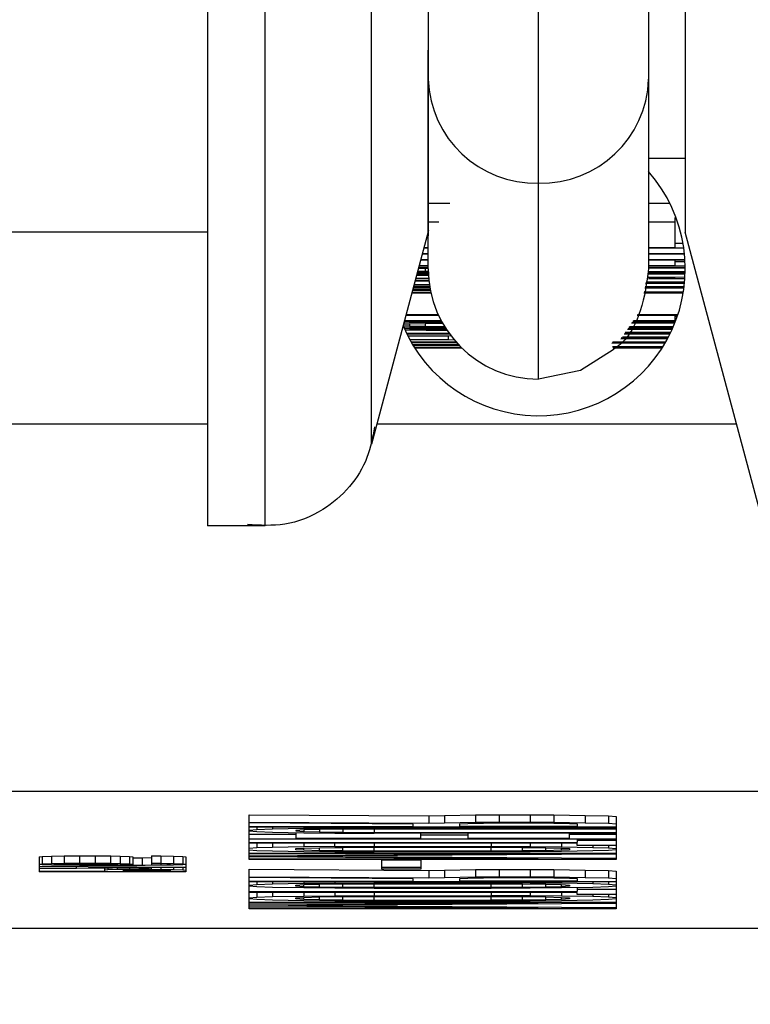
# Model space of a CAD drawing. Header units: inches. Extents: x 170 to 312, y 215 to 248.
# Tile 96 of 256: x 206.2412 to 206.2595, y 243.709 to 243.7337. Entities that reach past the tile are written whole.
import ezdxf
from ezdxf import colors
from ezdxf.entities.mleader import LeaderData, LeaderLine
from ezdxf.math import Vec2, Vec3

# ---------------------------------------------------------------- set-up
doc = ezdxf.new("R2010")
doc.units = ezdxf.units.IN
doc.header["$LTSCALE"] = 0.25
doc.header["$MEASUREMENT"] = 0
doc.layers.add('ANNOTATIONS', color=1, linetype='Continuous')
doc.layers.add('MOTOR RH', color=7, linetype='Continuous')
doc.styles.add('ARIAL', font='arial.ttf', dxfattribs={"height": 0.09375})

msp = doc.modelspace()

# ---------------------------------------------------------------- linework, layer by layer
at = {"layer": 'MOTOR RH'}
for p, q in [((206.2569701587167, 243.7358802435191), (206.2569701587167, 243.727464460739)), ((206.2514337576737, 243.727464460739), (206.2514337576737, 243.7329586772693)), ((206.2578928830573, 243.7302324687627), (206.2569701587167, 243.7302324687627)), ((206.2542019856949, 243.7246960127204), (206.2542019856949, 243.7296195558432)), ((206.2514337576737, 243.7291113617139), (206.2519763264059, 243.7291113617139)), ((206.2569701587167, 243.7291113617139), (206.2575055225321, 243.7291113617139)), ((206.2576376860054, 243.7287514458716), (206.257661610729, 243.7287514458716)), ((206.2576376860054, 243.7280021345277), (206.2576376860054, 243.7287514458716)), ((206.2514337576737, 243.7286480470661), (206.2516991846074, 243.7286480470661)), ((206.2569701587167, 243.7286480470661), (206.2576376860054, 243.7286480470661)), ((206.2459065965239, 243.7283871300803), (206.2200607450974, 243.7283866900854)), ((206.2514442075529, 243.728425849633), (206.250005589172, 243.723057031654)), ((206.2598709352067, 243.7210053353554), (206.2578929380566, 243.7283871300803)), ((206.2514337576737, 243.7279814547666), (206.2513251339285, 243.7279814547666)), ((206.2513306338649, 243.7280021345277), (206.2514337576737, 243.7280021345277)), ((206.2569701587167, 243.7280021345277), (206.2576376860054, 243.7280021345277)), ((206.257856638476, 243.7279814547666), (206.2569701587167, 243.7279814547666)), ((206.2576376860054, 243.7281055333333), (206.2578369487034, 243.7281055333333)), ((206.2514337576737, 243.7278300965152), (206.2512845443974, 243.7278300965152)), ((206.2512900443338, 243.7278507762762), (206.2514337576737, 243.7278507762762)), ((206.2569701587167, 243.7278507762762), (206.2578726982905, 243.7278507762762)), ((206.2578748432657, 243.7278300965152), (206.2569701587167, 243.7278300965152)), ((206.251355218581, 243.7274684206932), (206.2511864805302, 243.7274640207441)), ((206.2514337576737, 243.7274935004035), (206.2511937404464, 243.7274913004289)), ((206.2514337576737, 243.7275269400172), (206.2512033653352, 243.7275269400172)), ((206.251208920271, 243.7275476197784), (206.2514337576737, 243.7275476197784)), ((206.2514420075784, 243.7276787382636), (206.2512439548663, 243.7276787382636)), ((206.2512494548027, 243.7276994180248), (206.2514436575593, 243.7276994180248)), ((206.2514337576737, 243.727469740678), (206.251355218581, 243.7274684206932)), ((206.251355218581, 243.7274684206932), (206.251355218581, 243.7274068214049)), ((206.2569701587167, 243.7276994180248), (206.2578855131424, 243.7276994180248)), ((206.2578867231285, 243.7276787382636), (206.2569701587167, 243.7276787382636)), ((206.2569701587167, 243.7275476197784), (206.2576376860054, 243.7275476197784)), ((206.257892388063, 243.7275273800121), (206.2569701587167, 243.7275273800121)), ((206.2569701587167, 243.7274996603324), (206.2578927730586, 243.7274996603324)), ((206.2578928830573, 243.7274789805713), (206.2569701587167, 243.7274789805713)), ((206.2576376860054, 243.7275476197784), (206.2576376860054, 243.7276787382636)), ((206.2576376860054, 243.7276510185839), (206.2578882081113, 243.7276510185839)), ((206.2511240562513, 243.7272312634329), (206.2514436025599, 243.7272312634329)), ((206.2514388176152, 243.7272972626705), (206.2511426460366, 243.7273003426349)), ((206.2511493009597, 243.7273254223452), (206.2514373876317, 243.7273223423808)), ((206.2514371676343, 243.7273276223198), (206.2511498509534, 243.7273276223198)), ((206.2511554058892, 243.7273483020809), (206.2514362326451, 243.7273483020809)), ((206.2511650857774, 243.7273843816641), (206.2514349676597, 243.7273817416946)), ((206.2511723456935, 243.7274116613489), (206.251355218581, 243.7274068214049)), ((206.251355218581, 243.7274068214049), (206.2514343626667, 243.727405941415)), ((206.2569701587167, 243.7273962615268), (206.2578922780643, 243.7273962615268)), ((206.2578918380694, 243.7273755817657), (206.2569701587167, 243.7273755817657)), ((206.2569701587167, 243.7273483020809), (206.2578910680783, 243.7273483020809)), ((206.2578903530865, 243.7273276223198), (206.2569701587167, 243.7273276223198)), ((206.2569701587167, 243.7272616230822), (206.2578867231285, 243.7272515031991)), ((206.2576376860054, 243.7272312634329), (206.2569701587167, 243.7272383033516)), ((206.2569701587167, 243.7272312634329), (206.2576376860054, 243.7272312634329)), ((206.2514734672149, 243.726997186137), (206.2510613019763, 243.726997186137)), ((206.2510668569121, 243.7270178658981), (206.2514700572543, 243.7270178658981)), ((206.2514640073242, 243.7270565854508), (206.2510765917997, 243.7270539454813)), ((206.2510820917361, 243.7270746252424), (206.2514610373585, 243.727076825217)), ((206.2514515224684, 243.727151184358), (206.2511032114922, 243.7271533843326)), ((206.2511087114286, 243.7271736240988), (206.2514492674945, 243.7271718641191)), ((206.251445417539, 243.7272105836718), (206.2511185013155, 243.7272105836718)), ((206.2578609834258, 243.7269809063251), (206.2568733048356, 243.7269747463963)), ((206.2568818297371, 243.7270178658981), (206.2578657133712, 243.7270178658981)), ((206.257874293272, 243.7270948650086), (206.2568959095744, 243.7270887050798)), ((206.2578761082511, 243.7271133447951), (206.2568995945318, 243.7271076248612)), ((206.256902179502, 243.7271208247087), (206.2578762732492, 243.7271151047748)), ((206.2569058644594, 243.7271393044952), (206.2578779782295, 243.7271335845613)), ((206.2578841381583, 243.7272105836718), (206.2569701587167, 243.7272105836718)), ((206.2515022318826, 243.7268524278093), (206.2510225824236, 243.7268524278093)), ((206.2510281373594, 243.7268731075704), (206.251497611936, 243.7268731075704)), ((206.251490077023, 243.7269087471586), (206.2510384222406, 243.726911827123)), ((206.2510439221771, 243.7269320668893), (206.2514859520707, 243.7269294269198)), ((206.2514836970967, 243.7269408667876), (206.2510455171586, 243.7269382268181)), ((206.2510510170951, 243.7269584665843), (206.2514798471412, 243.7269615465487)), ((206.2578417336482, 243.7268524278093), (206.2568491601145, 243.7268524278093)), ((206.256857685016, 243.7268955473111), (206.2578477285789, 243.7268893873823)), ((206.2516929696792, 243.7262949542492), (206.2508731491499, 243.7262949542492)), ((206.2508787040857, 243.7263156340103), (206.2516833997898, 243.7263156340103)), ((206.2577024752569, 243.7262949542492), (206.2566820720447, 243.7262949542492)), ((206.2566963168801, 243.7263156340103), (206.2577092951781, 243.7263156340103)), ((206.2576376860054, 243.7261638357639), (206.2576376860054, 243.7262949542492)), ((206.2576376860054, 243.7262672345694), (206.2576931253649, 243.7262672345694)), ((206.2508059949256, 243.7260441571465), (206.2509625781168, 243.7260331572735)), ((206.2509625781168, 243.7260745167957), (206.2508112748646, 243.7260639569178)), ((206.2508122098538, 243.7260049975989), (206.2509625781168, 243.7260023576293)), ((206.2509625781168, 243.7261053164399), (206.2508217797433, 243.7261031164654)), ((206.2517693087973, 243.7261431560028), (206.2508325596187, 243.7261431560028)), ((206.2508381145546, 243.7261638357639), (206.2517581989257, 243.7261638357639)), ((206.2509625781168, 243.7261431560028), (206.2509625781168, 243.7261053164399)), ((206.2517479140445, 243.7261123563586), (206.2509625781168, 243.7261053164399)), ((206.251355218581, 243.7260846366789), (206.2509625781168, 243.7260745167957)), ((206.2509625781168, 243.7260745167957), (206.2509625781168, 243.7260331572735)), ((206.2509625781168, 243.7260331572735), (206.251355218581, 243.7260230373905)), ((206.2509625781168, 243.7260023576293), (206.2517479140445, 243.7259953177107)), ((206.2517990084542, 243.7260899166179), (206.251355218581, 243.7260846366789)), ((206.251355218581, 243.7260846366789), (206.251355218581, 243.7260230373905)), ((206.251355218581, 243.7260230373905), (206.2518421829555, 243.7260173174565)), ((206.2517479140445, 243.7261431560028), (206.2517479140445, 243.7261123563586)), ((206.251786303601, 243.7261123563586), (206.2517479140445, 243.7261123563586)), ((206.2517479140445, 243.7259953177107), (206.2518559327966, 243.7259948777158)), ((206.2575861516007, 243.7259917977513), (206.2564731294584, 243.7259917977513)), ((206.2564873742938, 243.7260124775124), (206.2575950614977, 243.7260124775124)), ((206.2576292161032, 243.7260951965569), (206.2565443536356, 243.7260951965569)), ((206.2565585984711, 243.726115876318), (206.2576374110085, 243.726115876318)), ((206.2576481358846, 243.7261431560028), (206.2565776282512, 243.7261431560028)), ((206.2565918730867, 243.7261638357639), (206.2576376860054, 243.7261638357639)), ((206.2508299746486, 243.7259645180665), (206.2518754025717, 243.7259645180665)), ((206.2519123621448, 243.725908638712), (206.2508501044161, 243.7259196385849)), ((206.2508845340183, 243.7258474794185), (206.2519551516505, 243.7258474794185)), ((206.251970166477, 243.7258267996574), (206.2508946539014, 243.7258267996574)), ((206.2509124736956, 243.7257911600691), (206.2520015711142, 243.7257845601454)), ((206.2519442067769, 243.7257647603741), (206.2509230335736, 243.725770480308)), ((206.2509625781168, 243.7259438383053), (206.2518955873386, 243.7259332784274)), ((206.2518888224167, 243.7259438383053), (206.2509625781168, 243.7259438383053)), ((206.2519442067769, 243.7256956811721), (206.2519442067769, 243.7257647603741)), ((206.2562997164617, 243.7257405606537), (206.2574615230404, 243.725733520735)), ((206.2563125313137, 243.7257590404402), (206.2574712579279, 243.7257520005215)), ((206.2575093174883, 243.7258267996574), (206.2563592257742, 243.7258267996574)), ((206.2563734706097, 243.7258474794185), (206.2575194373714, 243.7258474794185)), ((206.2575200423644, 243.7258487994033), (206.2563827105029, 243.725860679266)), ((206.2563988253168, 243.7258839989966), (206.2575312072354, 243.7258716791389)), ((206.2575647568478, 243.7259438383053), (206.2564399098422, 243.7259438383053)), ((206.2564541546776, 243.7259645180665), (206.2575739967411, 243.7259645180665)), ((206.2509658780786, 243.7256899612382), (206.2519442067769, 243.7256956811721)), ((206.2520886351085, 243.7256763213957), (206.2509772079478, 243.725669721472)), ((206.2509973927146, 243.7256340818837), (206.2521253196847, 243.7256340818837)), ((206.2521436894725, 243.7256134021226), (206.2510092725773, 243.7256134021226)), ((206.2510319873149, 243.7255746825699), (206.2521720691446, 243.7255821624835)), ((206.2521915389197, 243.7255614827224), (206.2510442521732, 243.7255540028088)), ((206.2510478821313, 243.7255482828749), (206.2522110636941, 243.7255408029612)), ((206.2522315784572, 243.7255201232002), (206.2510604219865, 243.7255276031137)), ((206.2510844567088, 243.725489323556), (206.252262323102, 243.725489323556)), ((206.2573834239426, 243.7255940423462), (206.256046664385, 243.7255856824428)), ((206.2560548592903, 243.7256081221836), (206.256852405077, 243.7256134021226)), ((206.256852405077, 243.7256134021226), (206.2560605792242, 243.7256134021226)), ((206.2560664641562, 243.7255170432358), (206.2573318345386, 243.7255091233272)), ((206.256852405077, 243.725489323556), (206.2560725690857, 243.725494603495)), ((206.2560738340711, 243.725489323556), (206.256852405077, 243.725489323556)), ((206.2560749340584, 243.7256340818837), (206.2574065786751, 243.7256340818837)), ((206.2574479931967, 243.7257084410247), (206.256272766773, 243.725701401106)), ((206.2574580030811, 243.7257269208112), (206.2562856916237, 243.7257198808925)), ((206.2522835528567, 243.7254686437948), (206.2510976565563, 243.7254686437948)), ((206.2573063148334, 243.7254686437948), (206.256079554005, 243.7254686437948)), ((206.2396477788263, 243.7235713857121), (206.2458973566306, 243.7235713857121)), ((206.2501434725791, 243.7235713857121), (206.2591832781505, 243.7235713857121)), ((206.2473316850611, 243.7210053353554), (206.245888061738, 243.7210048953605)), ((206.2396477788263, 243.7143464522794), (206.2687563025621, 243.7143464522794)), ((206.246930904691, 243.7137520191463), (206.2514464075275, 243.713721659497)), ((206.246930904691, 243.7126247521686), (206.246930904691, 243.7137520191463)), ((206.2514464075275, 243.713721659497), (206.2518390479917, 243.7137352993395)), ((206.2514464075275, 243.713721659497), (206.2514464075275, 243.7135368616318)), ((206.2518390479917, 243.7137352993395), (206.2526243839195, 243.7137454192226)), ((206.2518390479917, 243.7137352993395), (206.2518390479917, 243.7135505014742)), ((206.2526243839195, 243.7137454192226), (206.2532133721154, 243.7137489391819)), ((206.2526243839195, 243.7137454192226), (206.2526243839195, 243.7135610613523)), ((206.2532133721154, 243.7137489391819), (206.2539986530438, 243.7137489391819)), ((206.2532133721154, 243.7137489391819), (206.2532133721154, 243.7135641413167)), ((206.2539986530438, 243.7137489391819), (206.2545876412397, 243.7137454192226)), ((206.2539986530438, 243.7137489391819), (206.2539986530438, 243.7135641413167)), ((206.2545876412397, 243.7137454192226), (206.2553729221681, 243.7137352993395)), ((206.2545876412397, 243.7137454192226), (206.2545876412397, 243.7135610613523)), ((206.2553729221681, 243.7137352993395), (206.2559619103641, 243.713721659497)), ((206.2553729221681, 243.7137352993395), (206.2553729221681, 243.7135505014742)), ((206.2559619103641, 243.713721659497), (206.2561582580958, 243.7137044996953)), ((206.2559619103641, 243.713721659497), (206.2559619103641, 243.7135368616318)), ((206.2561582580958, 243.7137044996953), (206.2561582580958, 243.7126251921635)), ((206.246930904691, 243.713567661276), (206.2514464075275, 243.7135368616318)), ((206.2510537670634, 243.7135166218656), (206.246930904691, 243.7135439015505)), ((206.246930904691, 243.7134585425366), (206.2510537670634, 243.7134585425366)), ((206.2561582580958, 243.7134378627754), (206.246930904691, 243.7134378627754)), ((206.2471271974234, 243.7133731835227), (206.246930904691, 243.7133560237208)), ((206.2471271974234, 243.7134378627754), (206.2471271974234, 243.7133731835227)), ((206.247519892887, 243.7133868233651), (206.2471271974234, 243.7133731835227)), ((206.247519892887, 243.7134378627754), (206.247519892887, 243.7133868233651)), ((206.2483051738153, 243.7134004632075), (206.247519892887, 243.7133868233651)), ((206.2483051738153, 243.7133696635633), (206.2481088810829, 243.7133560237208)), ((206.2483051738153, 243.7134378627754), (206.2483051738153, 243.7134004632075)), ((206.249090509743, 243.7134070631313), (206.2483051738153, 243.7134004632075)), ((206.2486978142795, 243.7133797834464), (206.2483051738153, 243.7133696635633)), ((206.2483051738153, 243.7133696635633), (206.2483051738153, 243.713328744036)), ((206.2492868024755, 243.7133868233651), (206.2486978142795, 243.7133797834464)), ((206.2486978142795, 243.7133797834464), (206.2486978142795, 243.713318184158)), ((206.249090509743, 243.7134378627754), (206.249090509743, 243.7134070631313)), ((206.2500721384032, 243.7134105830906), (206.249090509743, 243.7134070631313)), ((206.2500721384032, 243.7133899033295), (206.2492868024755, 243.7133868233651)), ((206.2492868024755, 243.7133868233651), (206.2492868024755, 243.7133115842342)), ((206.2500721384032, 243.7134105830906), (206.2500721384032, 243.7134378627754)), ((206.2500721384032, 243.7134105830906), (206.2561582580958, 243.7134105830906)), ((206.2561582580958, 243.7133903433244), (206.2500721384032, 243.7133899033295)), ((206.2500721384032, 243.7133899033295), (206.2500721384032, 243.7133080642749)), ((206.2510537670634, 243.7134585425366), (206.2510537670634, 243.7135166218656)), ((206.2514464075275, 243.7135368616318), (206.2518390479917, 243.7135505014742)), ((206.2518390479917, 243.7135505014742), (206.2526243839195, 243.7135610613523)), ((206.2522317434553, 243.7135232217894), (206.2524280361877, 243.7135337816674)), ((206.2522317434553, 243.7134585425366), (206.2522317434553, 243.7135232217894)), ((206.2551766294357, 243.7134585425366), (206.2522317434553, 243.7134585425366)), ((206.2524280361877, 243.7135337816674), (206.2528206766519, 243.7135403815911)), ((206.2526243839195, 243.7135610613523), (206.2532133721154, 243.7135641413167)), ((206.2528206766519, 243.7135403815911), (206.2534096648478, 243.7135439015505)), ((206.2532133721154, 243.7135641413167), (206.2539986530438, 243.7135641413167)), ((206.2534096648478, 243.7135439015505), (206.2539986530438, 243.7135439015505)), ((206.2539986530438, 243.7135641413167), (206.2545876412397, 243.7135610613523)), ((206.2539986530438, 243.7135439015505), (206.2545876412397, 243.7135403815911)), ((206.2545876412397, 243.7135610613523), (206.2553729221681, 243.7135505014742)), ((206.2545876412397, 243.7135403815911), (206.2549802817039, 243.7135337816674)), ((206.2549802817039, 243.7135337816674), (206.2551766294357, 243.7135232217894)), ((206.2551766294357, 243.7135232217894), (206.2551766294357, 243.7134585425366)), ((206.2553729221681, 243.7135505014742), (206.2559619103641, 243.7135368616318)), ((206.2559619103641, 243.7135368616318), (206.2561582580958, 243.713520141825)), ((206.246930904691, 243.7133423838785), (206.2471271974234, 243.7133252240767)), ((206.246930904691, 243.7132601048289), (206.2481088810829, 243.7132601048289)), ((206.2561582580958, 243.713137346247), (206.246930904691, 243.713137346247)), ((206.2471271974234, 243.7133252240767), (206.247519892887, 243.7133115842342)), ((206.247519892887, 243.7133115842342), (206.2483051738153, 243.7132979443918)), ((206.2481088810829, 243.7133560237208), (206.2481088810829, 243.7133423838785)), ((206.2481088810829, 243.7133423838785), (206.2483051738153, 243.713328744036)), ((206.2481088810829, 243.7133014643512), (206.2481088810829, 243.7131580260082)), ((206.2481088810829, 243.7131580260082), (206.2512500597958, 243.7131580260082)), ((206.2483051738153, 243.713328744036), (206.2486978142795, 243.713318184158)), ((206.2483051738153, 243.7132979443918), (206.249090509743, 243.7132909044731)), ((206.2486978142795, 243.713318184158), (206.2492868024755, 243.7133115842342)), ((206.249090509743, 243.7132909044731), (206.2500721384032, 243.7132878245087)), ((206.2492868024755, 243.7133115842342), (206.2500721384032, 243.7133080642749)), ((206.2500721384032, 243.7133080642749), (206.2561582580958, 243.7133080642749)), ((206.2561582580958, 243.7132878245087), (206.2500721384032, 243.7132878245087)), ((206.2512500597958, 243.7131580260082), (206.2512500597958, 243.7132878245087)), ((206.2512500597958, 243.7132464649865), (206.2524280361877, 243.7132464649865)), ((206.2524280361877, 243.7132878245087), (206.2524280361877, 243.7131580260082)), ((206.2524280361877, 243.7131580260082), (206.2549802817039, 243.7131580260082)), ((206.2549802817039, 243.7131580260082), (206.2549802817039, 243.7132878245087)), ((206.2549802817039, 243.7132605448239), (206.2561582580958, 243.7132605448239)), ((206.2551766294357, 243.713137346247), (206.2551766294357, 243.7130555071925)), ((206.246930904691, 243.7130555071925), (206.2551766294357, 243.7130555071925)), ((206.2551766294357, 243.7130348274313), (206.246930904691, 243.7130348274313)), ((206.2471271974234, 243.7129151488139), (206.246930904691, 243.7128984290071)), ((206.246930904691, 243.7128707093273), (206.2471271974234, 243.7128539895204)), ((206.2471271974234, 243.7130348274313), (206.2471271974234, 243.7129151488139)), ((206.247519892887, 243.7129287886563), (206.2471271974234, 243.7129151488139)), ((206.247519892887, 243.7130348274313), (206.247519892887, 243.7129287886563)), ((206.2483051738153, 243.7129424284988), (206.247519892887, 243.7129287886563)), ((206.2481088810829, 243.7128984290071), (206.2483051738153, 243.7129120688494)), ((206.2481088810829, 243.7128707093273), (206.2481088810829, 243.7128984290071)), ((206.2483051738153, 243.7128570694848), (206.2481088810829, 243.7128707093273)), ((206.2483051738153, 243.7130348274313), (206.2483051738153, 243.7129424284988)), ((206.249090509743, 243.7129494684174), (206.2483051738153, 243.7129424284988)), ((206.2483051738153, 243.7129120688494), (206.2486978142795, 243.7129221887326)), ((206.2483051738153, 243.7128570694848), (206.2483051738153, 243.7129120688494)), ((206.2486978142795, 243.7129221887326), (206.2492868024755, 243.7129287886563)), ((206.2486978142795, 243.7128469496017), (206.2486978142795, 243.7129221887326)), ((206.249090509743, 243.7129494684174), (206.249090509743, 243.7130348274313)), ((206.249090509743, 243.7129494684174), (206.2500721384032, 243.7129529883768)), ((206.2492868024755, 243.7129287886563), (206.2500721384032, 243.7129323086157)), ((206.2492868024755, 243.712840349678), (206.2492868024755, 243.7129287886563)), ((206.2500721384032, 243.7130348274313), (206.2500721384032, 243.7129529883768)), ((206.2500721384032, 243.7129529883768), (206.2530170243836, 243.7129529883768)), ((206.2500721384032, 243.7129323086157), (206.2530170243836, 243.7129323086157)), ((206.2500721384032, 243.7128368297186), (206.2500721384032, 243.7129323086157)), ((206.2530170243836, 243.7130348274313), (206.2530170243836, 243.7129529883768)), ((206.2530170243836, 243.7129529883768), (206.2539986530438, 243.7129494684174)), ((206.2530170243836, 243.7129323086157), (206.2538023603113, 243.7129287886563)), ((206.2530170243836, 243.7128368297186), (206.2530170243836, 243.7129323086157)), ((206.2538023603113, 243.7129287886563), (206.254391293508, 243.7129221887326)), ((206.2538023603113, 243.712840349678), (206.2538023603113, 243.7129287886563)), ((206.2539986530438, 243.7130348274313), (206.2539986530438, 243.7129494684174)), ((206.2539986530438, 243.7129494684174), (206.2547839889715, 243.7129428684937)), ((206.254391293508, 243.7129221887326), (206.2547839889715, 243.7129120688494)), ((206.254391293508, 243.7128469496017), (206.254391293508, 243.7129221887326)), ((206.2547839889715, 243.7130348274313), (206.2547839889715, 243.7129428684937)), ((206.2547839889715, 243.7129428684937), (206.2555692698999, 243.7129287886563)), ((206.2547839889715, 243.7129120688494), (206.2549802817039, 243.7128984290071)), ((206.2547839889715, 243.7128570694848), (206.2547839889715, 243.7129120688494)), ((206.2549802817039, 243.7128707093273), (206.2547839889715, 243.7128570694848)), ((206.2549802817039, 243.7128984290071), (206.2549802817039, 243.7128707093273)), ((206.2551766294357, 243.7131100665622), (206.2561582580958, 243.7131100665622)), ((206.2551766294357, 243.7129802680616), (206.2551766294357, 243.7130348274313)), ((206.2561582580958, 243.7129802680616), (206.2551766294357, 243.7129802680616)), ((206.2555692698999, 243.7129802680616), (206.2555692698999, 243.7129287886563)), ((206.2555692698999, 243.7129287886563), (206.2559619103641, 243.7129151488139)), ((206.2559619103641, 243.7129802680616), (206.2559619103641, 243.7129151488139)), ((206.2559619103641, 243.7129151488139), (206.2561582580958, 243.7128984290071)), ((206.2561582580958, 243.7128711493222), (206.2559619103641, 243.7128539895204)), ((206.2416528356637, 243.7126964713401), (206.2417313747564, 243.7127048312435)), ((206.2416528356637, 243.7126964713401), (206.2416528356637, 243.7123171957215)), ((206.2417313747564, 243.7127048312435), (206.2419669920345, 243.7127136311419)), ((206.2417313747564, 243.7127048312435), (206.2417313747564, 243.7125204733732)), ((206.2419669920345, 243.7127136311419), (206.242281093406, 243.7127184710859)), ((206.2419669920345, 243.7127136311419), (206.2419669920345, 243.7125288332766)), ((206.242281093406, 243.7127184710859), (206.2426737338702, 243.7127219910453)), ((206.242281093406, 243.7127184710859), (206.242281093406, 243.7125341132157)), ((206.2426737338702, 243.7127219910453), (206.2430663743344, 243.7127219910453)), ((206.2426737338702, 243.7127219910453), (206.2426737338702, 243.712537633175)), ((206.2430663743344, 243.7127219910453), (206.2434590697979, 243.7127184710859)), ((206.2430663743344, 243.7127219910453), (206.2430663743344, 243.712537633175)), ((206.2434590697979, 243.7127184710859), (206.2436946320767, 243.7127136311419)), ((206.2434590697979, 243.7125341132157), (206.2434590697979, 243.7127184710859)), ((206.2436946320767, 243.7127136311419), (206.2439302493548, 243.7127048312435)), ((206.2436946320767, 243.7127136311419), (206.2436946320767, 243.7125288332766)), ((206.2439302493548, 243.7127048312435), (206.2440087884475, 243.7126964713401)), ((206.2439302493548, 243.7127048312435), (206.2439302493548, 243.7125204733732)), ((206.2440087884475, 243.7126964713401), (206.2440087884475, 243.7125033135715)), ((206.2440087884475, 243.7126700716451), (206.2442443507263, 243.7126709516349)), ((206.2442443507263, 243.7126709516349), (206.2444799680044, 243.7126727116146)), ((206.2442443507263, 243.7126709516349), (206.2442443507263, 243.7124861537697)), ((206.2444799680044, 243.7127184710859), (206.2447155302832, 243.7127171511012)), ((206.2444799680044, 243.7127184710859), (206.2444799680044, 243.7124879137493)), ((206.2447155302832, 243.7127171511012), (206.245029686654, 243.7127118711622)), ((206.2447155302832, 243.7127171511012), (206.2447155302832, 243.712532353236)), ((206.245029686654, 243.7127118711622), (206.2452652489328, 243.7127030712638)), ((206.245029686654, 243.7127118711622), (206.245029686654, 243.7125275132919)), ((206.2452652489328, 243.7127030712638), (206.2453437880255, 243.7126947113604)), ((206.2452652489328, 243.7127030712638), (206.2452652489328, 243.7125187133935)), ((206.2453437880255, 243.7126947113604), (206.2453437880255, 243.7123171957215)), ((206.246930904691, 243.7127888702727), (206.2561582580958, 243.7127888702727)), ((206.2541950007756, 243.7127686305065), (206.246930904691, 243.7127681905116)), ((206.246930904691, 243.7127206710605), (206.2541950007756, 243.7127686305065)), ((206.2541950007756, 243.7126454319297), (206.246930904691, 243.7126933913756)), ((206.246930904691, 243.7126454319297), (206.2541950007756, 243.7126454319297)), ((206.2561582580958, 243.7126251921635), (206.246930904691, 243.7126247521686)), ((206.2471271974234, 243.7128539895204), (206.247519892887, 243.712840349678)), ((206.247519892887, 243.712840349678), (206.2483051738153, 243.7128262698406)), ((206.2561582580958, 243.7127580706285), (206.2479125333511, 243.7127070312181)), ((206.2479125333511, 243.7127070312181), (206.2561582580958, 243.7126555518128)), ((206.2486978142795, 243.7128469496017), (206.2483051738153, 243.7128570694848)), ((206.2483051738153, 243.7128262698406), (206.249090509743, 243.7128196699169)), ((206.2492868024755, 243.712840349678), (206.2486978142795, 243.7128469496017)), ((206.249090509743, 243.7128196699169), (206.2500721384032, 243.7128161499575)), ((206.2500721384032, 243.7128368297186), (206.2492868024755, 243.712840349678)), ((206.2530170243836, 243.7128368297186), (206.2500721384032, 243.7128368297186)), ((206.2530170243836, 243.7128161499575), (206.2500721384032, 243.7128161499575)), ((206.2538023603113, 243.712840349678), (206.2530170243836, 243.7128368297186)), ((206.2539986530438, 243.7128196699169), (206.2530170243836, 243.7128161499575)), ((206.254391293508, 243.7128469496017), (206.2538023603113, 243.712840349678)), ((206.2547839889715, 243.7128267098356), (206.2539986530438, 243.7128196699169)), ((206.2547839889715, 243.7128570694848), (206.254391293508, 243.7128469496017)), ((206.2555692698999, 243.712840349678), (206.2547839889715, 243.7128267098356)), ((206.2559619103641, 243.7128539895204), (206.2555692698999, 243.712840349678)), ((206.2416528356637, 243.7125121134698), (206.2417313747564, 243.7125204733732)), ((206.2417313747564, 243.712494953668), (206.2416528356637, 243.7125033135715)), ((206.2416528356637, 243.7124623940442), (206.2453437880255, 243.7124351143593)), ((206.2425951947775, 243.7124452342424), (206.2416528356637, 243.7124522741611)), ((206.2453437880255, 243.7124214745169), (206.2416528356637, 243.712394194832)), ((206.2416528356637, 243.7124043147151), (206.2425951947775, 243.7124113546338)), ((206.2417313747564, 243.7125204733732), (206.2419669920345, 243.7125288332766)), ((206.2419669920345, 243.7124861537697), (206.2417313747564, 243.712494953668)), ((206.2419669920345, 243.7125288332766), (206.242281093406, 243.7125341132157)), ((206.242281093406, 243.7124813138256), (206.2419669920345, 243.7124861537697)), ((206.2420454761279, 243.7125134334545), (206.2421240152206, 243.7125187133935)), ((206.2420454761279, 243.7125015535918), (206.2420454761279, 243.7125134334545)), ((206.2421240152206, 243.7124967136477), (206.2420454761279, 243.7125015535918)), ((206.2421240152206, 243.7125187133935), (206.242281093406, 243.7125239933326)), ((206.2421240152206, 243.7124967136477), (206.2421240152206, 243.7125187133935)), ((206.242281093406, 243.7124914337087), (206.2421240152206, 243.7124967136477)), ((206.242281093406, 243.7125341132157), (206.2426737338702, 243.712537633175)), ((206.242281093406, 243.7125239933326), (206.2425167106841, 243.7125275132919)), ((206.242281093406, 243.7124914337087), (206.242281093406, 243.7125239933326)), ((206.2425167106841, 243.7124879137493), (206.242281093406, 243.7124914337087)), ((206.2426737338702, 243.7124777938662), (206.242281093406, 243.7124813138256)), ((206.2425167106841, 243.7125275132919), (206.2427522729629, 243.7125288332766)), ((206.2425167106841, 243.7124879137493), (206.2425167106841, 243.7125275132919)), ((206.2427522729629, 243.7124861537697), (206.2425167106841, 243.7124879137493)), ((206.2425951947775, 243.7124113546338), (206.2425951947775, 243.7124452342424)), ((206.2426737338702, 243.712537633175), (206.2430663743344, 243.712537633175)), ((206.2432234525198, 243.7124760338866), (206.2426737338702, 243.7124777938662)), ((206.2427522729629, 243.7125288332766), (206.242987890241, 243.7125288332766)), ((206.2427522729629, 243.7124861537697), (206.2427522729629, 243.7125288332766)), ((206.242987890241, 243.7124861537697), (206.2427522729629, 243.7124861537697)), ((206.2429093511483, 243.7124126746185), (206.2429093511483, 243.7124434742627)), ((206.2429093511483, 243.7124434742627), (206.245029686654, 243.7124280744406)), ((206.245029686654, 243.7124280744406), (206.2429093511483, 243.7124126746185)), ((206.242987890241, 243.7125288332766), (206.2432234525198, 243.7125275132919)), ((206.242987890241, 243.7124861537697), (206.242987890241, 243.7125288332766)), ((206.2432234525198, 243.7124879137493), (206.242987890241, 243.7124861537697)), ((206.2430663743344, 243.712537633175), (206.2434590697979, 243.7125341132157)), ((206.2432234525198, 243.7125275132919), (206.2433805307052, 243.7125239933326)), ((206.2432234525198, 243.7124879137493), (206.2432234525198, 243.7125275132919)), ((206.2433805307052, 243.7124914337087), (206.2432234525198, 243.7124879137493)), ((206.2437731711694, 243.7124760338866), (206.2432234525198, 243.7124760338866)), ((206.2433019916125, 243.7124060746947), (206.2433019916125, 243.7123273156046)), ((206.2433805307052, 243.7125239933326), (206.2435376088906, 243.7125187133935)), ((206.2433805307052, 243.7124914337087), (206.2433805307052, 243.7125239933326)), ((206.2435376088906, 243.7124967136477), (206.2433805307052, 243.7124914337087)), ((206.2433805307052, 243.7124069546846), (206.2433805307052, 243.7123669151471)), ((206.243616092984, 243.7123735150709), (206.2433805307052, 243.7123669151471)), ((206.2434590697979, 243.7125341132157), (206.2436946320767, 243.7125288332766)), ((206.2435376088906, 243.7125187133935), (206.243616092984, 243.7125134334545)), ((206.2435376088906, 243.7124967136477), (206.2435376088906, 243.7125187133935)), ((206.243616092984, 243.7125015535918), (206.2435376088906, 243.7124967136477)), ((206.243616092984, 243.7125134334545), (206.243616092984, 243.7125015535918)), ((206.2439302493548, 243.712494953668), (206.243616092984, 243.71248439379)), ((206.243616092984, 243.71248439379), (206.2437731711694, 243.71248439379)), ((206.243616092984, 243.7124087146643), (206.243616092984, 243.7123735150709)), ((206.2439302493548, 243.7123787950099), (206.243616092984, 243.7123735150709)), ((206.2436946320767, 243.7125288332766), (206.2439302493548, 243.7125204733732)), ((206.2437731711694, 243.712489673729), (206.2437731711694, 243.71248439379)), ((206.2437731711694, 243.71248439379), (206.2442443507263, 243.7124861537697)), ((206.244322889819, 243.7124777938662), (206.2437731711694, 243.7124760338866)), ((206.2439302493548, 243.7125204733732), (206.2440087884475, 243.7125121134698)), ((206.2440087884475, 243.7125033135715), (206.2439302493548, 243.712494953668)), ((206.2439302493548, 243.7124109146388), (206.2439302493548, 243.7123787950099)), ((206.2441658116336, 243.7123805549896), (206.2439302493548, 243.7123787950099)), ((206.2441658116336, 243.7124126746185), (206.2441658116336, 243.7123805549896)), ((206.2444799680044, 243.7123805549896), (206.2441658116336, 243.7123805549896)), ((206.2442443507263, 243.7124861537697), (206.2444799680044, 243.7124879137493)), ((206.2447155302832, 243.7124813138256), (206.244322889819, 243.7124777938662)), ((206.2444799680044, 243.7125341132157), (206.2447155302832, 243.712532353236)), ((206.2447155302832, 243.7125222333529), (206.2444799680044, 243.7125257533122)), ((206.2444799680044, 243.7124879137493), (206.2447155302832, 243.7124914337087)), ((206.2444799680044, 243.7123805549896), (206.2444799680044, 243.7124148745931)), ((206.2444799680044, 243.7123805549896), (206.2447155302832, 243.7123787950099)), ((206.2447155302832, 243.712532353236), (206.245029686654, 243.7125275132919)), ((206.2448726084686, 243.7125169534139), (206.2447155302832, 243.7125222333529)), ((206.2447155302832, 243.7125222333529), (206.2447155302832, 243.7124914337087)), ((206.2447155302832, 243.7124914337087), (206.2448726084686, 243.7124967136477)), ((206.245029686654, 243.7124861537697), (206.2447155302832, 243.7124813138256)), ((206.2447155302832, 243.7124166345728), (206.2447155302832, 243.7123787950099)), ((206.2447155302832, 243.7123787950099), (206.245029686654, 243.7123735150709)), ((206.2449511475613, 243.7125121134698), (206.2448726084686, 243.7125169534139)), ((206.2448726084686, 243.7125169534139), (206.2448726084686, 243.7124967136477)), ((206.2448726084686, 243.7124967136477), (206.2449511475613, 243.7125015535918)), ((206.2449511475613, 243.7125015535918), (206.2449511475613, 243.7125121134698)), ((206.245029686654, 243.7125275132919), (206.2452652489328, 243.7125187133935)), ((206.2452652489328, 243.712494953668), (206.245029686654, 243.7124861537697)), ((206.245029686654, 243.7124192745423), (206.245029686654, 243.7123735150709)), ((206.245029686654, 243.7123735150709), (206.2452652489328, 243.7123669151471)), ((206.2452652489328, 243.7125187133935), (206.2453437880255, 243.7125103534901)), ((206.2453437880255, 243.7125033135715), (206.2452652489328, 243.712494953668)), ((206.2452652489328, 243.7124210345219), (206.2452652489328, 243.7123669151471)), ((206.246930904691, 243.7123792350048), (206.2514464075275, 243.7123484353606)), ((206.246930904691, 243.7113883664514), (206.246930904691, 243.7123792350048)), ((206.2502684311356, 243.7126181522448), (206.2512501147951, 243.7126181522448)), ((206.2502684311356, 243.7123858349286), (206.2502684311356, 243.7126181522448)), ((206.2502684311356, 243.7124337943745), (206.2512501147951, 243.7124337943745)), ((206.2512501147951, 243.7123858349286), (206.2502684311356, 243.7123858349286)), ((206.2512501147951, 243.7126181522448), (206.2512501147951, 243.7123858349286)), ((206.2526243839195, 243.7123721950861), (206.2532133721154, 243.7123757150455)), ((206.2532133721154, 243.7123757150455), (206.2539986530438, 243.7123757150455)), ((206.2532133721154, 243.7123757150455), (206.2532133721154, 243.7121913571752)), ((206.2539986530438, 243.7123757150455), (206.2545876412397, 243.7123721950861)), ((206.2539986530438, 243.7123757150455), (206.2539986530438, 243.7121913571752)), ((206.2433019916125, 243.7123273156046), (206.2416528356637, 243.7123273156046)), ((206.2453437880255, 243.7123171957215), (206.2416528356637, 243.7123171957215)), ((206.2433805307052, 243.7123669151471), (206.2433019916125, 243.7123581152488)), ((206.2437731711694, 243.7123598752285), (206.2438517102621, 243.7123651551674)), ((206.2437731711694, 243.7123273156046), (206.2437731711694, 243.7123598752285)), ((206.2449511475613, 243.7123273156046), (206.2437731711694, 243.7123273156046)), ((206.2438517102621, 243.7123651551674), (206.2440087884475, 243.7123686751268)), ((206.2440087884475, 243.7123686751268), (206.2442443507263, 243.7123699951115)), ((206.2442443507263, 243.7123699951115), (206.2444799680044, 243.7123699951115)), ((206.2444799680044, 243.7123699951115), (206.2447155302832, 243.7123686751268)), ((206.2447155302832, 243.7123686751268), (206.2448726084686, 243.7123651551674)), ((206.2448726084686, 243.7123651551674), (206.2449511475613, 243.7123598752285)), ((206.2449511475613, 243.7123598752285), (206.2449511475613, 243.7123273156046)), ((206.2452652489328, 243.7123669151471), (206.2453437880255, 243.7123581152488)), ((206.246930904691, 243.7121944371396), (206.2514464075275, 243.7121636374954)), ((206.2510537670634, 243.7121433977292), (206.246930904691, 243.7121706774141)), ((206.2510537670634, 243.7120853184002), (206.2510537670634, 243.7121433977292)), ((206.2514464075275, 243.7123484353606), (206.2518390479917, 243.712362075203)), ((206.2514464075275, 243.7123484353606), (206.2514464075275, 243.7121636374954)), ((206.2514464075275, 243.7121636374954), (206.2518390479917, 243.7121772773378)), ((206.2518390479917, 243.712362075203), (206.2526243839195, 243.7123721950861)), ((206.2518390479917, 243.712362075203), (206.2518390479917, 243.7121772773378)), ((206.2518390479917, 243.7121772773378), (206.2526243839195, 243.7121878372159)), ((206.2522317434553, 243.712149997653), (206.2524280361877, 243.712160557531)), ((206.2522317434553, 243.7120853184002), (206.2522317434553, 243.712149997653)), ((206.2524280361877, 243.712160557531), (206.2528207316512, 243.7121671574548)), ((206.2526243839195, 243.7123721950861), (206.2526243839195, 243.7121878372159)), ((206.2526243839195, 243.7121878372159), (206.2532133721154, 243.7121913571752)), ((206.2528207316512, 243.7121671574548), (206.2534096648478, 243.7121706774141)), ((206.2532133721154, 243.7121913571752), (206.2539986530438, 243.7121913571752)), ((206.2534096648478, 243.7121706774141), (206.2539986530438, 243.7121706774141)), ((206.2539986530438, 243.7121913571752), (206.2545876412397, 243.7121878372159)), ((206.2539986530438, 243.7121706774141), (206.2545876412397, 243.7121671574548)), ((206.2545876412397, 243.7123721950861), (206.2553729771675, 243.712362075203)), ((206.2545876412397, 243.7123721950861), (206.2545876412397, 243.7121878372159)), ((206.2545876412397, 243.7121878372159), (206.2553729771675, 243.7121777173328)), ((206.2545876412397, 243.7121671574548), (206.2549802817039, 243.712160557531)), ((206.2549802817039, 243.712160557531), (206.2551766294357, 243.712149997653)), ((206.2551766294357, 243.712149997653), (206.2551766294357, 243.7120853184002)), ((206.2553729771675, 243.712362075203), (206.2559619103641, 243.7123484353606)), ((206.2553729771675, 243.712362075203), (206.2553729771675, 243.7121777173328)), ((206.2553729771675, 243.7121777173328), (206.2559619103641, 243.7121636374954)), ((206.2559619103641, 243.7123484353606), (206.2561582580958, 243.7123312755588)), ((206.2559619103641, 243.7123484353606), (206.2559619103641, 243.7121636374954)), ((206.2559619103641, 243.7121636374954), (206.2561582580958, 243.7121469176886)), ((206.2561582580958, 243.7123312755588), (206.2561582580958, 243.7113883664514)), ((206.246930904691, 243.7120853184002), (206.2510537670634, 243.7120853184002)), ((206.2561582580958, 243.712064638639), (206.246930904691, 243.712064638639)), ((206.246930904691, 243.7119827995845), (206.2471272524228, 243.7119999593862)), ((206.2471272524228, 243.7119383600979), (206.246930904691, 243.7119555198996)), ((206.2471272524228, 243.712064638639), (206.2471272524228, 243.7119999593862)), ((206.2471272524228, 243.7119999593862), (206.247519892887, 243.7120135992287)), ((206.247519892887, 243.7119247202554), (206.2471272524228, 243.7119383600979)), ((206.247519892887, 243.712064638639), (206.247519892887, 243.7120135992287)), ((206.247519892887, 243.7120135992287), (206.2483051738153, 243.7120272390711)), ((206.2483051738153, 243.711911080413), (206.247519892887, 243.7119247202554)), ((206.2481088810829, 243.7119827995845), (206.2483051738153, 243.7119964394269)), ((206.2481088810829, 243.7119555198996), (206.2481088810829, 243.7119827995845)), ((206.2483051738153, 243.7119418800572), (206.2481088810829, 243.7119555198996)), ((206.2483051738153, 243.712064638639), (206.2483051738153, 243.7120272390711)), ((206.2483051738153, 243.7120272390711), (206.249090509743, 243.7120338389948)), ((206.2483051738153, 243.7119964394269), (206.2486978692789, 243.71200655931)), ((206.2483051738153, 243.7119418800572), (206.2483051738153, 243.7119964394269)), ((206.2486978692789, 243.7119313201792), (206.2483051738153, 243.7119418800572)), ((206.249090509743, 243.7119040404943), (206.2483051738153, 243.711911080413)), ((206.2486978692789, 243.71200655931), (206.2492868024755, 243.7120135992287)), ((206.2486978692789, 243.7119313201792), (206.2486978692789, 243.71200655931)), ((206.2492868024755, 243.7119247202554), (206.2486978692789, 243.7119313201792)), ((206.249090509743, 243.712064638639), (206.249090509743, 243.7120338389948)), ((206.249090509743, 243.7120338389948), (206.2500721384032, 243.7120373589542)), ((206.2500721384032, 243.7119009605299), (206.249090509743, 243.7119040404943)), ((206.2492868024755, 243.7120135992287), (206.2500721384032, 243.712017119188)), ((206.2492868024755, 243.7119247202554), (206.2492868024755, 243.7120135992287)), ((206.2500721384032, 243.7119212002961), (206.2492868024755, 243.7119247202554)), ((206.2500721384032, 243.712064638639), (206.2500721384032, 243.7120373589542)), ((206.2500721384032, 243.7120373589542), (206.2530170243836, 243.7120373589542)), ((206.2500721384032, 243.712017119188), (206.2530170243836, 243.712017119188)), ((206.2500721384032, 243.7119212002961), (206.2500721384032, 243.712017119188)), ((206.2530170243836, 243.7119212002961), (206.2500721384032, 243.7119212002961)), ((206.2530170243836, 243.7119009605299), (206.2500721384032, 243.7119009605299)), ((206.2551766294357, 243.7120853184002), (206.2522317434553, 243.7120853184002)), ((206.2530170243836, 243.712064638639), (206.2530170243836, 243.7120373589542)), ((206.2539986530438, 243.7120338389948), (206.2530170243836, 243.7120373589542)), ((206.2530170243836, 243.712017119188), (206.2538023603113, 243.7120135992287)), ((206.2530170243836, 243.7119212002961), (206.2530170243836, 243.712017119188)), ((206.2538023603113, 243.7119247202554), (206.2530170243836, 243.7119212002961)), ((206.2539986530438, 243.7119040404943), (206.2530170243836, 243.7119009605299)), ((206.2538023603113, 243.7120135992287), (206.2543913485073, 243.71200655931)), ((206.2538023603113, 243.7119247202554), (206.2538023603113, 243.7120135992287)), ((206.2543913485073, 243.7119317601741), (206.2538023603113, 243.7119247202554)), ((206.2539986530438, 243.712064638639), (206.2539986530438, 243.7120338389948)), ((206.2547839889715, 243.7120272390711), (206.2539986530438, 243.7120338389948)), ((206.2547839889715, 243.711911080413), (206.2539986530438, 243.7119040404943)), ((206.2543913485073, 243.71200655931), (206.2547839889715, 243.7119964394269)), ((206.2543913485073, 243.7119317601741), (206.2543913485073, 243.71200655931)), ((206.2547839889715, 243.7119418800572), (206.2543913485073, 243.7119317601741)), ((206.2547839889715, 243.712064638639), (206.2547839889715, 243.7120272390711)), ((206.2555692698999, 243.7120135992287), (206.2547839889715, 243.7120272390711)), ((206.2547839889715, 243.7119964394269), (206.2549802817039, 243.7119827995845)), ((206.2547839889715, 243.7119418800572), (206.2547839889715, 243.7119964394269)), ((206.2549802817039, 243.7119555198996), (206.2547839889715, 243.7119418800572)), ((206.2555692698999, 243.7119247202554), (206.2547839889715, 243.711911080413)), ((206.2549802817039, 243.7119827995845), (206.2549802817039, 243.7119555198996)), ((206.2551766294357, 243.7119181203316), (206.2551766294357, 243.7118186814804)), ((206.2555692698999, 243.712064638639), (206.2555692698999, 243.7120135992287)), ((206.2559619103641, 243.7119999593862), (206.2555692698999, 243.7120135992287)), ((206.2559619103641, 243.7119383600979), (206.2555692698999, 243.7119247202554)), ((206.2559619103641, 243.712064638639), (206.2559619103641, 243.7119999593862)), ((206.2561582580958, 243.7119827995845), (206.2559619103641, 243.7119999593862)), ((206.2561582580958, 243.7119555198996), (206.2559619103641, 243.7119383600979)), ((206.246930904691, 243.7118186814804), (206.2551766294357, 243.7118186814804)), ((206.2551766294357, 243.7117984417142), (206.246930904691, 243.7117984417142)), ((206.246930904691, 243.7116616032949), (206.2471272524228, 243.7116787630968)), ((206.2471272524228, 243.7116171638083), (206.246930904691, 243.7116343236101)), ((206.2471272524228, 243.7117984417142), (206.2471272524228, 243.7116787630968)), ((206.2471272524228, 243.7116787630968), (206.247519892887, 243.7116924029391)), ((206.247519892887, 243.7117984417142), (206.247519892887, 243.7116924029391)), ((206.247519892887, 243.7116924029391), (206.2483051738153, 243.7117060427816)), ((206.2481088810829, 243.7116616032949), (206.2483051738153, 243.7116752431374)), ((206.2481088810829, 243.7116343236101), (206.2481088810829, 243.7116616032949)), ((206.2483051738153, 243.7116206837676), (206.2481088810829, 243.7116343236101)), ((206.2483051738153, 243.7117984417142), (206.2483051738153, 243.7117060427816)), ((206.2483051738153, 243.7117060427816), (206.249090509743, 243.7117130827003)), ((206.2483051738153, 243.7116752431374), (206.2486978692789, 243.7116858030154)), ((206.2483051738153, 243.7116206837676), (206.2483051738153, 243.7116752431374)), ((206.2486978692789, 243.7116858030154), (206.2492868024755, 243.7116924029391)), ((206.2486978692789, 243.7116105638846), (206.2486978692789, 243.7116858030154)), ((206.249090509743, 243.7117984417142), (206.249090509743, 243.7117130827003)), ((206.249090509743, 243.7117130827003), (206.2500721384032, 243.7117161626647)), ((206.2492868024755, 243.7116924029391), (206.2500721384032, 243.7116959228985)), ((206.2492868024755, 243.7116035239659), (206.2492868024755, 243.7116924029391)), ((206.2500721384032, 243.7117984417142), (206.2500721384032, 243.7117161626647)), ((206.2500721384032, 243.7117161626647), (206.2530170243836, 243.7117161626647)), ((206.2500721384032, 243.7116959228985), (206.2530170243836, 243.7116959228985)), ((206.2500721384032, 243.7116000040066), (206.2500721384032, 243.7116959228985)), ((206.2530170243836, 243.7117984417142), (206.2530170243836, 243.7117161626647)), ((206.2539986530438, 243.7117130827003), (206.2530170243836, 243.7117161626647)), ((206.2530170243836, 243.7116959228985), (206.2538023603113, 243.7116924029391)), ((206.2530170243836, 243.7116004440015), (206.2530170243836, 243.7116959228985)), ((206.2538023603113, 243.7116924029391), (206.2543913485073, 243.7116858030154)), ((206.2538023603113, 243.7116035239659), (206.2538023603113, 243.7116924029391)), ((206.2539986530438, 243.7117984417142), (206.2539986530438, 243.7117130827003)), ((206.2547839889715, 243.7117060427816), (206.2539986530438, 243.7117130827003)), ((206.2543913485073, 243.7116858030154), (206.2547839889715, 243.7116752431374)), ((206.2543913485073, 243.7116105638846), (206.2543913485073, 243.7116858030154)), ((206.2547839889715, 243.7117984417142), (206.2547839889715, 243.7117060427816)), ((206.2555692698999, 243.7116924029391), (206.2547839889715, 243.7117060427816)), ((206.2547839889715, 243.7116752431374), (206.2549802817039, 243.7116616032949)), ((206.2547839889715, 243.7116206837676), (206.2547839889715, 243.7116752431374)), ((206.2549802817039, 243.7116343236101), (206.2547839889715, 243.7116206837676)), ((206.2549802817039, 243.7116616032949), (206.2549802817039, 243.7116343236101)), ((206.2561582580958, 243.711873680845), (206.2551766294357, 243.711873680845)), ((206.2551766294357, 243.7117438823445), (206.2551766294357, 243.7117984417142)), ((206.2561582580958, 243.7117438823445), (206.2551766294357, 243.7117438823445)), ((206.2555692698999, 243.7117438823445), (206.2555692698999, 243.7116924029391)), ((206.2559619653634, 243.7116787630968), (206.2555692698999, 243.7116924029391)), ((206.2559619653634, 243.7117438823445), (206.2559619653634, 243.7116787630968)), ((206.2561582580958, 243.7116616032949), (206.2559619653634, 243.7116787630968)), ((206.2561582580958, 243.7116343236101), (206.2559619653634, 243.7116171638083)), ((206.246930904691, 243.7115524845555), (206.2561582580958, 243.7115524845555)), ((206.2541950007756, 243.7115318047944), (206.246930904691, 243.7115318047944)), ((206.246930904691, 243.7114838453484), (206.2541950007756, 243.7115318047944)), ((206.2541950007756, 243.7114090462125), (206.246930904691, 243.7114565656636)), ((206.246930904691, 243.7114090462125), (206.2541950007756, 243.7114090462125)), ((206.2561582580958, 243.7113883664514), (206.246930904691, 243.7113883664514)), ((206.247519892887, 243.7116035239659), (206.2471272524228, 243.7116171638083)), ((206.2483051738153, 243.7115898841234), (206.247519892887, 243.7116035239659)), ((206.2561582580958, 243.7115216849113), (206.2479125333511, 243.711470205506)), ((206.2479125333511, 243.711470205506), (206.2561582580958, 243.7114191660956)), ((206.2486978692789, 243.7116105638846), (206.2483051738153, 243.7116206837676)), ((206.249090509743, 243.7115832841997), (206.2483051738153, 243.7115898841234)), ((206.2492868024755, 243.7116035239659), (206.2486978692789, 243.7116105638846)), ((206.2500721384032, 243.7115797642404), (206.249090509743, 243.7115832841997)), ((206.2500721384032, 243.7116000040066), (206.2492868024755, 243.7116035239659)), ((206.2530170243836, 243.7116004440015), (206.2500721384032, 243.7116000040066)), ((206.2530170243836, 243.7115797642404), (206.2500721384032, 243.7115797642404)), ((206.2538023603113, 243.7116035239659), (206.2530170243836, 243.7116004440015)), ((206.2539986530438, 243.7115832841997), (206.2530170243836, 243.7115797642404)), ((206.2543913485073, 243.7116105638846), (206.2538023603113, 243.7116035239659)), ((206.2547839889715, 243.7115898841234), (206.2539986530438, 243.7115832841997)), ((206.2547839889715, 243.7116206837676), (206.2543913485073, 243.7116105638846)), ((206.2555692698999, 243.7116035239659), (206.2547839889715, 243.7115898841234)), ((206.2559619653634, 243.7116171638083), (206.2555692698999, 243.7116035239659)), ((206.2329677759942, 243.7108986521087), (206.2754363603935, 243.7108986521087))]:
    msp.add_line(p, q, dxfattribs=at)
at = {"layer": 'MOTOR RH', "flags": 128}
for points in [[(206.2578927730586, 243.7564231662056), (206.2578927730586, 243.7510640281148), (206.2578928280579, 243.7462047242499), (206.2578928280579, 243.7418773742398), (206.2578928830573, 243.7381123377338), (206.2578928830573, 243.7304238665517), (206.2578929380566, 243.7291219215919), (206.2578929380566, 243.7283871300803)], [(206.250005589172, 243.723057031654), (206.250005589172, 243.7251272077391), (206.2500055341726, 243.7271014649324), (206.2500055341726, 243.7329467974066), (206.2500054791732, 243.7367791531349), (206.2500054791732, 243.7458448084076)], [(206.2542019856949, 243.7296195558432), (206.2542019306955, 243.730714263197), (206.2542019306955, 243.7383406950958), (206.2542018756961, 243.7408345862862), (206.2542018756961, 243.7449960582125)], [(206.2473316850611, 243.7210053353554), (206.2473316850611, 243.7277966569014), (206.2473316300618, 243.7310952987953), (206.2473316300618, 243.7395018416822)], [(206.2560813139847, 243.7254316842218), (206.2552613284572, 243.7249067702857), (206.2542019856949, 243.7246960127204)]]:
    msp.add_lwpolyline(points, dxfattribs=at)
at = {"layer": 'MOTOR RH'}
for centre, radius, start, end in [((206.2541244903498, 243.7323104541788), 0.002692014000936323, 181.7678516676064, 271.6496086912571), ((206.2542794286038, 243.7323104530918), 0.002692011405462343, 268.3515062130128, 358.2321697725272), ((206.2542019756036, 243.7274651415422), 0.003690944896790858, 202.899689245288, 41.40993408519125), ((206.254201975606, 243.72746431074), 0.002768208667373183, 180.0003224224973, 270.0003224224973)]:
    msp.add_arc(centre, radius, start, end, dxfattribs=at)
for points, knots in [([(206.2514336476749, 243.745583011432), (206.2514336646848, 243.7429856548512), (206.2514336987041, 243.7377910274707), (206.2514337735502, 243.7324157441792), (206.2514337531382, 243.7292840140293), (206.2514337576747, 243.728041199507), (206.2514337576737, 243.7283880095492), (206.2514337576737, 243.728388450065)], [0, 0, 0, 0, 0.2499217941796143, 0.4998353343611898, 0.7497576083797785, 0.9996821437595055, 1, 1, 1, 1]), ([(206.24589741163, 243.7210053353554), (206.2458973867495, 243.7212332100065), (206.2458973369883, 243.7216889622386), (206.2458973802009, 243.7254094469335), (206.2458972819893, 243.7310987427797), (206.245897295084, 243.7367008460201), (206.2458973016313, 243.7395018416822)], [0, 0, 0, 0, 0.2499924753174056, 0.4999881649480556, 0.7499990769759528, 1, 1, 1, 1]), ([(206.2569701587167, 243.727464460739), (206.2569233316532, 243.7271125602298), (206.2568254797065, 243.7263772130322), (206.2564266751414, 243.7256410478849), (206.2560841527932, 243.7254385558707), (206.256077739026, 243.7254347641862)], [0, 0, 0, 0, 0.4738352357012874, 0.9901475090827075, 1, 1, 1, 1]), ([(206.2500857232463, 243.7234935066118), (206.2500369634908, 243.7232326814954), (206.2499354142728, 243.7226894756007), (206.2494776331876, 243.721955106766), (206.2487733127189, 243.7213478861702), (206.2478623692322, 243.7209808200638), (206.2472044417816, 243.7210211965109), (206.2468893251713, 243.7210405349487)], [0, 0, 0, 0, 0.1760699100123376, 0.3666909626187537, 0.5638254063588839, 0.7910926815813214, 1, 1, 1, 1])]:
    msp.add_open_spline(points, degree=3, knots=knots, dxfattribs=at)

# ---------------------------------------------------------------- leaders
at = {"layer": 'ANNOTATIONS'}
ml = msp.add_multileader_mtext('Standard', dxfattribs=at)
ml.set_content('HAND CHAIN', color=256, style='ARIAL')
ml.set_leader_properties()
ml.build(insert=Vec2(0, 0))
ml.multileader.update_dxf_attribs({"dogleg_length": 0.36, "arrow_head_size": 0.09375})
ctx = ml.context
ctx.base_point, ctx.char_height, ctx.arrow_head_size, ctx.landing_gap_size, ctx.plane_origin = Vec3(206.8471119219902, 243.6913318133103), 0.09375, 0.09375, 0.09, Vec3(206.0620745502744, 243.2581039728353)
notes = []
notes.append((ctx, [(0, (1, 1, 0), (206.749154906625, 243.6913318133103), (1, 0), 0.09795701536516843, [(0, [(205.9892985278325, 243.3410280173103)], 0, [])])]))
ctx.mtext.insert, ctx.mtext.flow_direction = Vec3(206.9371119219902, 243.7390061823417), 5
for ctx, leaders in notes:
    for number, flags, end, landing, length, lines in leaders:
        leader = LeaderData()
        leader.index, (leader.has_last_leader_line, leader.has_dogleg_vector, leader.attachment_direction) = number, flags
        leader.last_leader_point, leader.dogleg_vector, leader.dogleg_length = Vec3(end), Vec3(landing), length
        for number, points, colour, breaks in lines:
            line = LeaderLine()
            line.index, line.vertices, line.color, line.breaks = number, Vec3.list(points), colors.encode_raw_color(colour), breaks
            leader.lines.append(line)
        ctx.leaders.append(leader)

doc.saveas('drawing.dxf')
